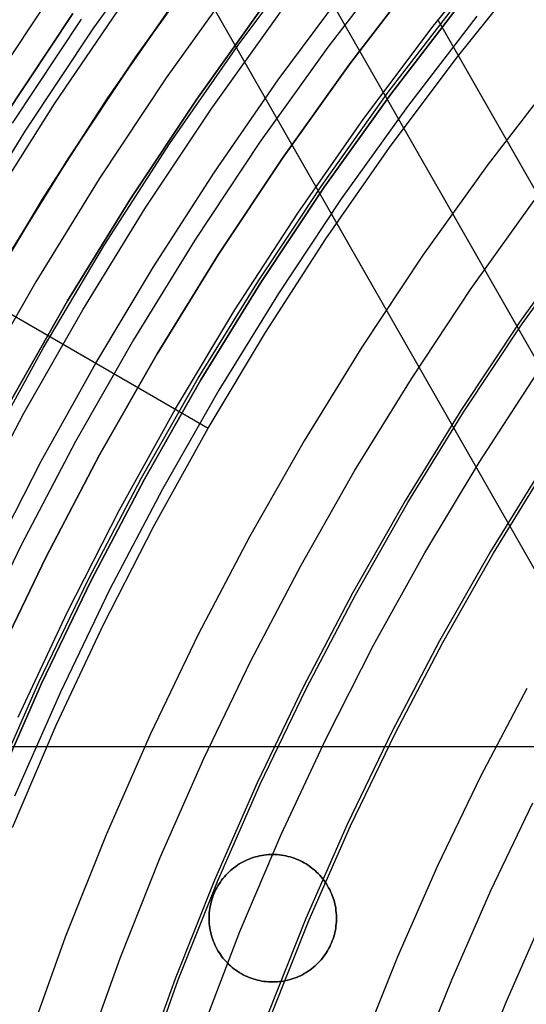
# Model space of a CAD drawing. Header units: millimetres. Extents: x 9001 to 10165, y -167 to 850.
# Tile 56 of 216: x 9522 to 9532, y 504 to 523. Entities that reach past the tile are written whole.
import ezdxf

# ---------------------------------------------------------------- set-up
doc = ezdxf.new("R2010")
doc.units = ezdxf.units.MM
for name, color, linetype in [('1', 7, 'Continuous'), ('COLOR EXT', 7, 'Continuous'), ('luz', 7, 'Continuous')]:
    doc.layers.add(name, color=color, linetype=linetype)

msp = doc.modelspace()

# ---------------------------------------------------------------- linework, layer by layer
at = {"layer": '1', "color": 29, "true_color": 0x4d342b}
for p, q in [((9536.768, 504.625, 34.462), (9522.763, 529.14, 34.462)), ((9537.896, 506.816, 42.462), (9527.085, 525.739, 42.462)), ((9530.41, 522.93, 76.062), (9531.834, 524.69, 76.062)), ((9530.862, 522.298, 65.657), (9532.23, 524.002, 65.657)), ((9524.143, 521.697, 42.462), (9525.528, 523.676, 42.462)), ((9524.143, 521.697, 51.512), (9525.528, 523.676, 51.512)), ((9527.37, 521.875, 63.109), (9528.684, 523.644, 63.109)), ((9525.325, 523.394, 60.562), (9524.013, 521.503, 60.562)), ((9524.013, 521.503, 60.065), (9525.325, 523.394, 60.065)), ((9525.325, 523.393, 59.568), (9524.014, 521.503, 59.568)), ((9538.837, 508.464, 76.062), (9530.504, 523.049, 76.062)), ((9529.049, 521.121, 76.062), (9530.41, 522.93, 76.062)), ((9529.554, 520.549, 65.657), (9530.862, 522.298, 65.657)), ((9526.115, 520.064, 63.109), (9527.37, 521.875, 63.109)), ((9522.828, 519.671, 42.462), (9524.143, 521.697, 42.462)), ((9522.828, 519.671, 51.512), (9524.143, 521.697, 51.512)), ((9524.013, 521.503, 60.562), (9522.765, 519.57, 60.562)), ((9524.014, 521.503, 59.568), (9522.765, 519.57, 59.568)), ((9522.765, 519.57, 60.065), (9524.013, 521.503, 60.065)), ((9527.75, 519.265, 76.062), (9529.049, 521.121, 76.062)), ((9528.305, 518.756, 65.657), (9529.554, 520.549, 65.657)), ((9524.92, 518.212, 63.109), (9526.115, 520.064, 63.109)), ((9522.765, 519.57, 60.562), (9521.581, 517.596, 60.562)), ((9522.765, 519.57, 59.568), (9521.581, 517.596, 59.568)), ((9521.581, 517.596, 60.065), (9522.765, 519.57, 60.065)), ((9521.584, 517.601, 42.462), (9522.828, 519.671, 42.462)), ((9521.584, 517.601, 51.512), (9522.828, 519.671, 51.512)), ((9526.517, 517.366, 76.062), (9527.75, 519.265, 76.062)), ((9527.118, 516.922, 65.657), (9528.305, 518.756, 65.657)), ((9523.788, 516.323, 63.109), (9524.92, 518.212, 63.109)), ((9521.581, 517.596, 60.562), (9525.994, 515.049, 65.657)), ((9525.351, 515.425, 76.062), (9526.517, 517.366, 76.062)), ((9525.994, 515.049, 65.657), (9527.118, 516.922, 65.657)), ((9522.718, 514.397, 63.109), (9523.788, 516.323, 63.109)), ((9531.309, 514.373, 70.562), (9532.435, 516.107, 70.562)), ((9524.253, 513.445, 76.062), (9525.351, 515.425, 76.062)), ((9524.934, 513.14, 65.657), (9525.994, 515.049, 65.657)), ((9521.712, 512.438, 63.109), (9522.718, 514.397, 63.109)), ((9530.244, 512.6, 70.562), (9531.309, 514.373, 70.562)), ((9523.224, 511.428, 76.062), (9524.253, 513.445, 76.062)), ((9523.94, 511.196, 65.657), (9524.934, 513.14, 65.657)), ((9529.241, 510.791, 70.562), (9530.244, 512.6, 70.562)), ((9522.267, 509.376, 76.062), (9523.224, 511.428, 76.062)), ((9523.012, 509.219, 65.657), (9523.94, 511.196, 65.657)), ((9528.302, 508.949, 70.562), (9529.241, 510.791, 70.562)), ((9522.152, 507.212, 65.657), (9523.012, 509.219, 65.657)), ((9527.427, 507.075, 70.562), (9528.302, 508.949, 70.562)), ((9526.618, 505.172, 70.562), (9527.427, 507.075, 70.562)), ((9525.875, 503.242, 70.562), (9526.618, 505.172, 70.562))]:
    msp.add_line(p, q, dxfattribs=at)
at = {"layer": '1', "color": 250, "true_color": 0x111111}
for p, q in [((9526.579, 522.556, 45.792), (9527.988, 524.445, 45.792)), ((9526.579, 522.556, 45.792), (9527.988, 524.445, 45.792)), ((9525.97, 524.277, 47.3), (9524.573, 522.327, 47.3)), ((9524.573, 522.327, 56.8), (9525.97, 524.277, 56.8)), ((9524.573, 522.327, 52.05), (9525.97, 524.277, 52.05)), ((9530.165, 524, 258.714), (9528.776, 522.194, 258.714)), ((9528.776, 522.194, 282.75), (9530.165, 524, 282.75)), ((9528.776, 522.194, 270.732), (9530.165, 524, 270.732)), ((9525.769, 521.501, 58.12), (9527.137, 523.411, 58.12)), ((9527.137, 523.411, 56.8), (9525.769, 521.501, 56.8)), ((9525.769, 521.501, 57.46), (9527.137, 523.411, 57.46)), ((9529.529, 521.634, 61.1), (9530.899, 523.414, 61.1)), ((9529.579, 521.598, 282.75), (9530.947, 523.376, 282.75)), ((9530.947, 523.376, 258.715), (9529.579, 521.598, 258.715)), ((9529.579, 521.598, 270.733), (9530.947, 523.376, 270.733)), ((9525.237, 520.621, 45.792), (9526.579, 522.556, 45.792)), ((9525.237, 520.621, 45.792), (9526.579, 522.556, 45.792)), ((9524.573, 522.327, 47.3), (9523.244, 520.329, 47.3)), ((9523.244, 520.329, 56.8), (9524.573, 522.327, 56.8)), ((9523.244, 520.329, 52.05), (9524.573, 522.327, 52.05)), ((9528.776, 522.194, 258.714), (9527.449, 520.341, 258.714)), ((9527.449, 520.341, 282.75), (9528.776, 522.194, 282.75)), ((9527.449, 520.341, 270.732), (9528.776, 522.194, 270.732)), ((9528.222, 519.808, 61.1), (9529.529, 521.634, 61.1)), ((9524.469, 519.545, 58.12), (9525.769, 521.501, 58.12)), ((9525.769, 521.501, 56.8), (9524.469, 519.545, 56.8)), ((9524.469, 519.545, 57.46), (9525.769, 521.501, 57.46)), ((9528.272, 519.773, 282.75), (9529.579, 521.598, 282.75)), ((9529.579, 521.598, 258.715), (9528.272, 519.773, 258.715)), ((9528.272, 519.773, 270.733), (9529.579, 521.598, 270.733)), ((9523.962, 518.639, 45.792), (9525.237, 520.621, 45.792)), ((9523.962, 518.639, 45.792), (9525.237, 520.621, 45.792)), ((9523.244, 520.329, 47.3), (9521.985, 518.286, 47.3)), ((9521.985, 518.286, 56.8), (9523.244, 520.329, 56.8)), ((9521.985, 518.286, 52.05), (9523.244, 520.329, 52.05)), ((9527.449, 520.341, 258.714), (9526.187, 518.444, 258.714)), ((9526.187, 518.444, 282.75), (9527.449, 520.341, 282.75)), ((9526.187, 518.444, 270.732), (9527.449, 520.341, 270.732)), ((9526.978, 517.938, 61.1), (9528.222, 519.808, 61.1)), ((9527.029, 517.905, 282.75), (9528.272, 519.773, 282.75)), ((9528.272, 519.773, 258.715), (9527.029, 517.905, 258.715)), ((9527.029, 517.905, 270.733), (9528.272, 519.773, 270.733)), ((9523.236, 517.545, 58.12), (9524.469, 519.545, 58.12)), ((9524.469, 519.545, 56.8), (9523.236, 517.545, 56.8)), ((9523.236, 517.545, 57.46), (9524.469, 519.545, 57.46)), ((9532.158, 517.091, 241.281), (9533.369, 518.783, 241.281)), ((9522.757, 516.615, 45.792), (9523.962, 518.639, 45.792)), ((9522.757, 516.615, 45.792), (9523.962, 518.639, 45.792)), ((9526.187, 518.444, 258.714), (9524.992, 516.504, 258.714)), ((9524.992, 516.504, 282.75), (9526.187, 518.444, 282.75)), ((9524.992, 516.504, 270.732), (9526.187, 518.444, 270.732)), ((9525.799, 516.026, 61.1), (9526.978, 517.938, 61.1)), ((9525.852, 515.994, 282.75), (9527.029, 517.905, 282.75)), ((9527.029, 517.905, 258.715), (9525.852, 515.994, 258.715)), ((9525.852, 515.994, 270.733), (9527.029, 517.905, 270.733)), ((9522.073, 515.504, 58.12), (9523.236, 517.545, 58.12)), ((9523.236, 517.545, 56.8), (9522.073, 515.504, 56.8)), ((9522.073, 515.504, 57.46), (9523.236, 517.545, 57.46)), ((9531.005, 515.358, 241.281), (9532.158, 517.091, 241.281)), ((9521.622, 514.551, 45.792), (9522.757, 516.615, 45.792)), ((9521.622, 514.551, 45.792), (9522.757, 516.615, 45.792)), ((9524.992, 516.504, 258.714), (9523.864, 514.524, 258.714)), ((9523.864, 514.524, 282.75), (9524.992, 516.504, 282.75)), ((9523.864, 514.524, 270.732), (9524.992, 516.504, 270.732)), ((9524.687, 514.074, 61.1), (9525.799, 516.026, 61.1)), ((9524.741, 514.045, 282.75), (9525.852, 515.994, 282.75)), ((9525.852, 515.994, 258.715), (9524.741, 514.045, 258.715)), ((9524.741, 514.045, 270.733), (9525.852, 515.994, 270.733)), ((9529.913, 513.587, 241.281), (9531.005, 515.358, 241.281)), ((9523.864, 514.524, 258.714), (9522.805, 512.507, 258.714)), ((9522.805, 512.507, 282.75), (9523.864, 514.524, 282.75)), ((9522.805, 512.507, 270.732), (9523.864, 514.524, 270.732)), ((9531.593, 512.591, 236.621), (9532.649, 514.306, 236.621)), ((9523.643, 512.085, 61.1), (9524.687, 514.074, 61.1)), ((9523.698, 512.058, 282.75), (9524.741, 514.045, 282.75)), ((9524.741, 514.045, 258.715), (9523.698, 512.058, 258.715)), ((9523.698, 512.058, 270.733), (9524.741, 514.045, 270.733)), ((9528.883, 511.779, 241.281), (9529.913, 513.587, 241.281)), ((9530.596, 510.842, 236.621), (9531.593, 512.591, 236.621)), ((9522.805, 512.507, 258.714), (9521.816, 510.454, 258.714)), ((9521.816, 510.454, 282.75), (9522.805, 512.507, 282.75)), ((9521.816, 510.454, 270.732), (9522.805, 512.507, 270.732)), ((9522.669, 510.061, 61.1), (9523.643, 512.085, 61.1)), ((9522.725, 510.036, 282.75), (9523.698, 512.058, 282.75)), ((9523.698, 512.058, 258.715), (9522.725, 510.036, 258.715)), ((9522.725, 510.036, 270.733), (9523.698, 512.058, 270.733)), ((9527.916, 509.936, 241.281), (9528.883, 511.779, 241.281)), ((9529.66, 509.059, 236.621), (9530.596, 510.842, 236.621)), ((9521.765, 508.005, 61.1), (9522.669, 510.061, 61.1)), ((9521.821, 507.981, 282.75), (9522.725, 510.036, 282.75)), ((9522.725, 510.036, 258.715), (9521.821, 507.981, 258.715)), ((9521.821, 507.981, 270.733), (9522.725, 510.036, 270.733)), ((9527.013, 508.061, 241.281), (9527.916, 509.936, 241.281)), ((9528.786, 507.244, 236.621), (9529.66, 509.059, 236.621)), ((9526.175, 506.156, 241.281), (9527.013, 508.061, 241.281)), ((9527.976, 505.401, 236.621), (9528.786, 507.244, 236.621)), ((9525.404, 504.223, 241.281), (9526.175, 506.156, 241.281)), ((9527.229, 503.531, 236.621), (9527.976, 505.401, 236.621)), ((9524.7, 502.265, 241.281), (9525.404, 504.223, 241.281))]:
    msp.add_line(p, q, dxfattribs=at)
at = {"layer": 'COLOR EXT', "color": 30, "true_color": 0xff8d00}
for p, q in [((9513.54, 508.8, 21.262), (9554.403, 508.8, 21.262)), ((9526.68, 506.54, 19.162), (9526.643, 506.52, 19.162)), ((9526.643, 506.52, 21.262), (9526.68, 506.54, 21.262)), ((9526.68, 506.54, 20.212), (9526.643, 506.52, 20.212)), ((9526.719, 506.56, 19.162), (9526.68, 506.54, 19.162)), ((9526.68, 506.54, 21.262), (9526.719, 506.56, 21.262)), ((9526.719, 506.56, 20.212), (9526.68, 506.54, 20.212)), ((9526.758, 506.578, 19.162), (9526.719, 506.56, 19.162)), ((9526.719, 506.56, 21.262), (9526.758, 506.578, 21.262)), ((9526.758, 506.578, 20.212), (9526.719, 506.56, 20.212)), ((9526.798, 506.594, 19.162), (9526.758, 506.578, 19.162)), ((9526.758, 506.578, 21.262), (9526.798, 506.594, 21.262)), ((9526.798, 506.594, 20.212), (9526.758, 506.578, 20.212)), ((9526.838, 506.61, 19.162), (9526.798, 506.594, 19.162)), ((9526.798, 506.594, 21.262), (9526.838, 506.61, 21.262)), ((9526.838, 506.61, 20.212), (9526.798, 506.594, 20.212)), ((9526.879, 506.624, 19.162), (9526.838, 506.61, 19.162)), ((9526.838, 506.61, 21.262), (9526.879, 506.624, 21.262)), ((9526.879, 506.624, 20.212), (9526.838, 506.61, 20.212)), ((9526.92, 506.636, 19.162), (9526.879, 506.624, 19.162)), ((9526.879, 506.624, 21.262), (9526.92, 506.636, 21.262)), ((9526.92, 506.636, 20.212), (9526.879, 506.624, 20.212)), ((9526.962, 506.647, 19.162), (9526.92, 506.636, 19.162)), ((9526.92, 506.636, 21.262), (9526.962, 506.647, 21.262)), ((9526.962, 506.647, 20.212), (9526.92, 506.636, 20.212)), ((9527.004, 506.657, 19.162), (9526.962, 506.647, 19.162)), ((9526.962, 506.647, 21.262), (9527.004, 506.657, 21.262)), ((9527.004, 506.657, 20.212), (9526.962, 506.647, 20.212)), ((9527.047, 506.665, 19.162), (9527.004, 506.657, 19.162)), ((9527.004, 506.657, 21.262), (9527.047, 506.665, 21.262)), ((9527.047, 506.665, 20.212), (9527.004, 506.657, 20.212)), ((9527.089, 506.672, 19.162), (9527.047, 506.665, 19.162)), ((9527.047, 506.665, 21.262), (9527.089, 506.672, 21.262)), ((9527.089, 506.672, 20.212), (9527.047, 506.665, 20.212)), ((9527.132, 506.677, 19.162), (9527.089, 506.672, 19.162)), ((9527.089, 506.672, 21.262), (9527.132, 506.677, 21.262)), ((9527.132, 506.677, 20.212), (9527.089, 506.672, 20.212)), ((9527.175, 506.681, 19.162), (9527.132, 506.677, 19.162)), ((9527.132, 506.677, 21.262), (9527.175, 506.681, 21.262)), ((9527.175, 506.681, 20.212), (9527.132, 506.677, 20.212)), ((9527.218, 506.683, 19.162), (9527.175, 506.681, 19.162)), ((9527.175, 506.681, 21.262), (9527.218, 506.683, 21.262)), ((9527.218, 506.683, 20.212), (9527.175, 506.681, 20.212)), ((9527.261, 506.684, 19.162), (9527.218, 506.683, 19.162)), ((9527.218, 506.683, 21.262), (9527.261, 506.684, 21.262)), ((9527.261, 506.684, 20.212), (9527.218, 506.683, 20.212)), ((9527.304, 506.683, 19.162), (9527.261, 506.684, 19.162)), ((9527.261, 506.684, 21.262), (9527.304, 506.683, 21.262)), ((9527.261, 506.684, 19.162), (9527.261, 506.684, 21.262)), ((9527.304, 506.683, 20.212), (9527.261, 506.684, 20.212)), ((9527.348, 506.681, 19.162), (9527.304, 506.683, 19.162)), ((9527.304, 506.683, 21.262), (9527.348, 506.681, 21.262)), ((9527.348, 506.681, 20.212), (9527.304, 506.683, 20.212)), ((9527.391, 506.677, 19.162), (9527.348, 506.681, 19.162)), ((9527.348, 506.681, 21.262), (9527.391, 506.677, 21.262)), ((9527.391, 506.677, 20.212), (9527.348, 506.681, 20.212)), ((9527.433, 506.672, 19.162), (9527.391, 506.677, 19.162)), ((9527.391, 506.677, 21.262), (9527.433, 506.672, 21.262)), ((9527.433, 506.672, 20.212), (9527.391, 506.677, 20.212)), ((9527.476, 506.665, 19.162), (9527.433, 506.672, 19.162)), ((9527.433, 506.672, 21.262), (9527.476, 506.665, 21.262)), ((9527.476, 506.665, 20.212), (9527.433, 506.672, 20.212)), ((9527.518, 506.657, 19.162), (9527.476, 506.665, 19.162)), ((9527.476, 506.665, 21.262), (9527.518, 506.657, 21.262)), ((9527.518, 506.657, 20.212), (9527.476, 506.665, 20.212)), ((9527.56, 506.647, 19.162), (9527.518, 506.657, 19.162)), ((9527.518, 506.657, 21.262), (9527.56, 506.647, 21.262)), ((9527.56, 506.647, 20.212), (9527.518, 506.657, 20.212)), ((9527.602, 506.636, 19.162), (9527.56, 506.647, 19.162)), ((9527.56, 506.647, 21.262), (9527.602, 506.636, 21.262)), ((9527.602, 506.636, 20.212), (9527.56, 506.647, 20.212)), ((9527.644, 506.624, 19.162), (9527.602, 506.636, 19.162)), ((9527.602, 506.636, 21.262), (9527.644, 506.624, 21.262)), ((9527.644, 506.624, 20.212), (9527.602, 506.636, 20.212)), ((9527.684, 506.61, 19.162), (9527.644, 506.624, 19.162)), ((9527.644, 506.624, 21.262), (9527.684, 506.61, 21.262)), ((9527.684, 506.61, 20.212), (9527.644, 506.624, 20.212)), ((9527.725, 506.594, 19.162), (9527.684, 506.61, 19.162)), ((9527.684, 506.61, 21.262), (9527.725, 506.594, 21.262)), ((9527.725, 506.594, 20.212), (9527.684, 506.61, 20.212)), ((9527.765, 506.578, 19.162), (9527.725, 506.594, 19.162)), ((9527.725, 506.594, 21.262), (9527.765, 506.578, 21.262)), ((9527.765, 506.578, 20.212), (9527.725, 506.594, 20.212)), ((9527.804, 506.56, 19.162), (9527.765, 506.578, 19.162)), ((9527.765, 506.578, 21.262), (9527.804, 506.56, 21.262)), ((9527.804, 506.56, 20.212), (9527.765, 506.578, 20.212)), ((9527.842, 506.54, 19.162), (9527.804, 506.56, 19.162)), ((9527.804, 506.56, 21.262), (9527.842, 506.54, 21.262)), ((9527.842, 506.54, 20.212), (9527.804, 506.56, 20.212)), ((9527.88, 506.52, 19.162), (9527.842, 506.54, 19.162)), ((9527.842, 506.54, 21.262), (9527.88, 506.52, 21.262)), ((9527.88, 506.52, 20.212), (9527.842, 506.54, 20.212)), ((9526.432, 506.369, 19.162), (9526.401, 506.34, 19.162)), ((9526.401, 506.34, 21.262), (9526.432, 506.369, 21.262)), ((9526.432, 506.369, 20.212), (9526.401, 506.34, 20.212)), ((9526.465, 506.397, 19.162), (9526.432, 506.369, 19.162)), ((9526.432, 506.369, 21.262), (9526.465, 506.397, 21.262)), ((9526.465, 506.397, 20.212), (9526.432, 506.369, 20.212)), ((9526.499, 506.424, 19.162), (9526.465, 506.397, 19.162)), ((9526.465, 506.397, 21.262), (9526.499, 506.424, 21.262)), ((9526.499, 506.424, 20.212), (9526.465, 506.397, 20.212)), ((9526.534, 506.45, 19.162), (9526.499, 506.424, 19.162)), ((9526.499, 506.424, 21.262), (9526.534, 506.45, 21.262)), ((9526.534, 506.45, 20.212), (9526.499, 506.424, 20.212)), ((9526.569, 506.474, 19.162), (9526.534, 506.45, 19.162)), ((9526.534, 506.45, 21.262), (9526.569, 506.474, 21.262)), ((9526.569, 506.474, 20.212), (9526.534, 506.45, 20.212)), ((9526.605, 506.498, 19.162), (9526.569, 506.474, 19.162)), ((9526.569, 506.474, 21.262), (9526.605, 506.498, 21.262)), ((9526.605, 506.498, 20.212), (9526.569, 506.474, 20.212)), ((9526.643, 506.52, 19.162), (9526.605, 506.498, 19.162)), ((9526.605, 506.498, 21.262), (9526.643, 506.52, 21.262)), ((9526.643, 506.52, 20.212), (9526.605, 506.498, 20.212)), ((9527.917, 506.498, 19.162), (9527.88, 506.52, 19.162)), ((9527.88, 506.52, 21.262), (9527.917, 506.498, 21.262)), ((9527.917, 506.498, 20.212), (9527.88, 506.52, 20.212)), ((9527.954, 506.474, 19.162), (9527.917, 506.498, 19.162)), ((9527.917, 506.498, 21.262), (9527.954, 506.474, 21.262)), ((9527.954, 506.474, 20.212), (9527.917, 506.498, 20.212)), ((9527.989, 506.45, 19.162), (9527.954, 506.474, 19.162)), ((9527.954, 506.474, 21.262), (9527.989, 506.45, 21.262)), ((9527.989, 506.45, 20.212), (9527.954, 506.474, 20.212)), ((9528.024, 506.424, 19.162), (9527.989, 506.45, 19.162)), ((9527.989, 506.45, 21.262), (9528.024, 506.424, 21.262)), ((9528.024, 506.424, 20.212), (9527.989, 506.45, 20.212)), ((9528.057, 506.397, 19.162), (9528.024, 506.424, 19.162)), ((9528.024, 506.424, 21.262), (9528.057, 506.397, 21.262)), ((9528.057, 506.397, 20.212), (9528.024, 506.424, 20.212)), ((9528.09, 506.369, 19.162), (9528.057, 506.397, 19.162)), ((9528.057, 506.397, 21.262), (9528.09, 506.369, 21.262)), ((9528.09, 506.369, 20.212), (9528.057, 506.397, 20.212)), ((9528.122, 506.34, 19.162), (9528.09, 506.369, 19.162)), ((9528.09, 506.369, 21.262), (9528.122, 506.34, 21.262)), ((9528.122, 506.34, 20.212), (9528.09, 506.369, 20.212)), ((9526.258, 506.179, 19.162), (9526.233, 506.144, 19.162)), ((9526.233, 506.144, 21.262), (9526.258, 506.179, 21.262)), ((9526.258, 506.179, 20.212), (9526.233, 506.144, 20.212)), ((9526.284, 506.213, 19.162), (9526.258, 506.179, 19.162)), ((9526.258, 506.179, 21.262), (9526.284, 506.213, 21.262)), ((9526.284, 506.213, 20.212), (9526.258, 506.179, 20.212)), ((9526.312, 506.246, 19.162), (9526.284, 506.213, 19.162)), ((9526.284, 506.213, 21.262), (9526.312, 506.246, 21.262)), ((9526.312, 506.246, 20.212), (9526.284, 506.213, 20.212)), ((9526.34, 506.278, 19.162), (9526.312, 506.246, 19.162)), ((9526.312, 506.246, 21.262), (9526.34, 506.278, 21.262)), ((9526.34, 506.278, 20.212), (9526.312, 506.246, 20.212)), ((9526.37, 506.31, 19.162), (9526.34, 506.278, 19.162)), ((9526.34, 506.278, 21.262), (9526.37, 506.31, 21.262)), ((9526.37, 506.31, 20.212), (9526.34, 506.278, 20.212)), ((9526.401, 506.34, 19.162), (9526.37, 506.31, 19.162)), ((9526.37, 506.31, 21.262), (9526.401, 506.34, 21.262)), ((9526.401, 506.34, 20.212), (9526.37, 506.31, 20.212)), ((9528.153, 506.31, 19.162), (9528.122, 506.34, 19.162)), ((9528.122, 506.34, 21.262), (9528.153, 506.31, 21.262)), ((9528.153, 506.31, 20.212), (9528.122, 506.34, 20.212)), ((9528.183, 506.278, 19.162), (9528.153, 506.31, 19.162)), ((9528.153, 506.31, 21.262), (9528.183, 506.278, 21.262)), ((9528.183, 506.278, 20.212), (9528.153, 506.31, 20.212)), ((9528.211, 506.246, 19.162), (9528.183, 506.278, 19.162)), ((9528.183, 506.278, 21.262), (9528.211, 506.246, 21.262)), ((9528.211, 506.246, 20.212), (9528.183, 506.278, 20.212)), ((9528.239, 506.213, 19.162), (9528.211, 506.246, 19.162)), ((9528.211, 506.246, 21.262), (9528.239, 506.213, 21.262)), ((9528.239, 506.213, 20.212), (9528.211, 506.246, 20.212)), ((9528.265, 506.179, 19.162), (9528.239, 506.213, 19.162)), ((9528.239, 506.213, 21.262), (9528.265, 506.179, 21.262)), ((9528.265, 506.179, 20.212), (9528.239, 506.213, 20.212)), ((9528.29, 506.144, 19.162), (9528.265, 506.179, 19.162)), ((9528.265, 506.179, 21.262), (9528.29, 506.144, 21.262)), ((9528.29, 506.144, 20.212), (9528.265, 506.179, 20.212)), ((9526.145, 505.995, 19.162), (9526.126, 505.956, 19.162)), ((9526.126, 505.956, 21.262), (9526.145, 505.995, 21.262)), ((9526.145, 505.995, 20.212), (9526.126, 505.956, 20.212)), ((9526.165, 506.033, 19.162), (9526.145, 505.995, 19.162)), ((9526.145, 505.995, 21.262), (9526.165, 506.033, 21.262)), ((9526.165, 506.033, 20.212), (9526.145, 505.995, 20.212)), ((9526.186, 506.071, 19.162), (9526.165, 506.033, 19.162)), ((9526.165, 506.033, 21.262), (9526.186, 506.071, 21.262)), ((9526.186, 506.071, 20.212), (9526.165, 506.033, 20.212)), ((9526.209, 506.108, 19.162), (9526.186, 506.071, 19.162)), ((9526.186, 506.071, 21.262), (9526.209, 506.108, 21.262)), ((9526.209, 506.108, 20.212), (9526.186, 506.071, 20.212)), ((9526.233, 506.144, 19.162), (9526.209, 506.108, 19.162)), ((9526.209, 506.108, 21.262), (9526.233, 506.144, 21.262)), ((9526.233, 506.144, 20.212), (9526.209, 506.108, 20.212)), ((9528.314, 506.108, 19.162), (9528.29, 506.144, 19.162)), ((9528.29, 506.144, 21.262), (9528.314, 506.108, 21.262)), ((9528.314, 506.108, 20.212), (9528.29, 506.144, 20.212)), ((9528.337, 506.071, 19.162), (9528.314, 506.108, 19.162)), ((9528.314, 506.108, 21.262), (9528.337, 506.071, 21.262)), ((9528.337, 506.071, 20.212), (9528.314, 506.108, 20.212)), ((9528.358, 506.033, 19.162), (9528.337, 506.071, 19.162)), ((9528.337, 506.071, 21.262), (9528.358, 506.033, 21.262)), ((9528.358, 506.033, 20.212), (9528.337, 506.071, 20.212)), ((9528.378, 505.995, 19.162), (9528.358, 506.033, 19.162)), ((9528.358, 506.033, 21.262), (9528.378, 505.995, 21.262)), ((9528.378, 505.995, 20.212), (9528.358, 506.033, 20.212)), ((9528.397, 505.956, 19.162), (9528.378, 505.995, 19.162)), ((9528.378, 505.995, 21.262), (9528.397, 505.956, 21.262)), ((9528.397, 505.956, 20.212), (9528.378, 505.995, 20.212)), ((9526.065, 505.795, 19.162), (9526.053, 505.754, 19.162)), ((9526.053, 505.754, 21.262), (9526.065, 505.795, 21.262)), ((9526.065, 505.795, 20.212), (9526.053, 505.754, 20.212)), ((9526.078, 505.836, 19.162), (9526.065, 505.795, 19.162)), ((9526.065, 505.795, 21.262), (9526.078, 505.836, 21.262)), ((9526.078, 505.836, 20.212), (9526.065, 505.795, 20.212)), ((9526.093, 505.877, 19.162), (9526.078, 505.836, 19.162)), ((9526.078, 505.836, 21.262), (9526.093, 505.877, 21.262)), ((9526.093, 505.877, 20.212), (9526.078, 505.836, 20.212)), ((9526.109, 505.917, 19.162), (9526.093, 505.877, 19.162)), ((9526.093, 505.877, 21.262), (9526.109, 505.917, 21.262)), ((9526.109, 505.917, 20.212), (9526.093, 505.877, 20.212)), ((9526.126, 505.956, 19.162), (9526.109, 505.917, 19.162)), ((9526.109, 505.917, 21.262), (9526.126, 505.956, 21.262)), ((9526.126, 505.956, 20.212), (9526.109, 505.917, 20.212)), ((9528.414, 505.917, 19.162), (9528.397, 505.956, 19.162)), ((9528.397, 505.956, 21.262), (9528.414, 505.917, 21.262)), ((9528.414, 505.917, 20.212), (9528.397, 505.956, 20.212)), ((9528.43, 505.877, 19.162), (9528.414, 505.917, 19.162)), ((9528.414, 505.917, 21.262), (9528.43, 505.877, 21.262)), ((9528.43, 505.877, 20.212), (9528.414, 505.917, 20.212)), ((9528.445, 505.836, 19.162), (9528.43, 505.877, 19.162)), ((9528.43, 505.877, 21.262), (9528.445, 505.836, 21.262)), ((9528.445, 505.836, 20.212), (9528.43, 505.877, 20.212)), ((9528.458, 505.795, 19.162), (9528.445, 505.836, 19.162)), ((9528.445, 505.836, 21.262), (9528.458, 505.795, 21.262)), ((9528.458, 505.795, 20.212), (9528.445, 505.836, 20.212)), ((9528.47, 505.754, 19.162), (9528.458, 505.795, 19.162)), ((9528.458, 505.795, 21.262), (9528.47, 505.754, 21.262)), ((9528.47, 505.754, 20.212), (9528.458, 505.795, 20.212)), ((9526.02, 505.584, 19.162), (9526.016, 505.541, 19.162)), ((9526.016, 505.541, 21.262), (9526.02, 505.584, 21.262)), ((9526.02, 505.584, 20.212), (9526.016, 505.541, 20.212)), ((9526.026, 505.627, 19.162), (9526.02, 505.584, 19.162)), ((9526.02, 505.584, 21.262), (9526.026, 505.627, 21.262)), ((9526.026, 505.627, 20.212), (9526.02, 505.584, 20.212)), ((9526.034, 505.669, 19.162), (9526.026, 505.627, 19.162)), ((9526.026, 505.627, 21.262), (9526.034, 505.669, 21.262)), ((9526.034, 505.669, 20.212), (9526.026, 505.627, 20.212)), ((9526.043, 505.712, 19.162), (9526.034, 505.669, 19.162)), ((9526.034, 505.669, 21.262), (9526.043, 505.712, 21.262)), ((9526.043, 505.712, 20.212), (9526.034, 505.669, 20.212)), ((9526.053, 505.754, 19.162), (9526.043, 505.712, 19.162)), ((9526.043, 505.712, 21.262), (9526.053, 505.754, 21.262)), ((9526.053, 505.754, 20.212), (9526.043, 505.712, 20.212)), ((9528.48, 505.712, 19.162), (9528.47, 505.754, 19.162)), ((9528.47, 505.754, 21.262), (9528.48, 505.712, 21.262)), ((9528.48, 505.712, 20.212), (9528.47, 505.754, 20.212)), ((9528.489, 505.669, 19.162), (9528.48, 505.712, 19.162)), ((9528.48, 505.712, 21.262), (9528.489, 505.669, 21.262)), ((9528.489, 505.669, 20.212), (9528.48, 505.712, 20.212)), ((9528.496, 505.627, 19.162), (9528.489, 505.669, 19.162)), ((9528.489, 505.669, 21.262), (9528.496, 505.627, 21.262)), ((9528.496, 505.627, 20.212), (9528.489, 505.669, 20.212)), ((9528.502, 505.584, 19.162), (9528.496, 505.627, 19.162)), ((9528.496, 505.627, 21.262), (9528.502, 505.584, 21.262)), ((9528.502, 505.584, 20.212), (9528.496, 505.627, 20.212)), ((9528.507, 505.541, 19.162), (9528.502, 505.584, 19.162)), ((9528.502, 505.584, 21.262), (9528.507, 505.541, 21.262)), ((9528.507, 505.541, 20.212), (9528.502, 505.584, 20.212)), ((9526.011, 505.434, 19.162), (9526.011, 505.434, 21.262)), ((9526.013, 505.498, 19.162), (9526.012, 505.455, 19.162)), ((9526.012, 505.455, 21.262), (9526.013, 505.498, 21.262)), ((9526.013, 505.498, 20.212), (9526.012, 505.455, 20.212)), ((9526.012, 505.455, 19.162), (9526.012, 505.412, 19.162)), ((9526.012, 505.412, 21.262), (9526.012, 505.455, 21.262)), ((9526.012, 505.455, 20.212), (9526.012, 505.412, 20.212)), ((9526.012, 505.412, 19.162), (9526.013, 505.369, 19.162)), ((9526.013, 505.369, 21.262), (9526.012, 505.412, 21.262)), ((9526.012, 505.412, 20.212), (9526.013, 505.369, 20.212)), ((9526.016, 505.541, 19.162), (9526.013, 505.498, 19.162)), ((9526.013, 505.498, 21.262), (9526.016, 505.541, 21.262)), ((9526.016, 505.541, 20.212), (9526.013, 505.498, 20.212)), ((9528.51, 505.498, 19.162), (9528.507, 505.541, 19.162)), ((9528.507, 505.541, 21.262), (9528.51, 505.498, 21.262)), ((9528.51, 505.498, 20.212), (9528.507, 505.541, 20.212)), ((9528.511, 505.455, 19.162), (9528.51, 505.498, 19.162)), ((9528.51, 505.498, 21.262), (9528.511, 505.455, 21.262)), ((9528.511, 505.455, 20.212), (9528.51, 505.498, 20.212)), ((9528.51, 505.369, 19.162), (9528.511, 505.412, 19.162)), ((9528.511, 505.412, 21.262), (9528.51, 505.369, 21.262)), ((9528.51, 505.369, 20.212), (9528.511, 505.412, 20.212)), ((9528.511, 505.412, 19.162), (9528.511, 505.455, 19.162)), ((9528.511, 505.455, 21.262), (9528.511, 505.412, 21.262)), ((9528.511, 505.412, 20.212), (9528.511, 505.455, 20.212)), ((9528.511, 505.434, 19.162), (9528.511, 505.434, 21.262)), ((9526.013, 505.369, 19.162), (9526.016, 505.326, 19.162)), ((9526.016, 505.326, 21.262), (9526.013, 505.369, 21.262)), ((9526.013, 505.369, 20.212), (9526.016, 505.326, 20.212)), ((9526.016, 505.326, 19.162), (9526.02, 505.283, 19.162)), ((9526.02, 505.283, 21.262), (9526.016, 505.326, 21.262)), ((9526.016, 505.326, 20.212), (9526.02, 505.283, 20.212)), ((9526.02, 505.283, 19.162), (9526.026, 505.24, 19.162)), ((9526.026, 505.24, 21.262), (9526.02, 505.283, 21.262)), ((9526.02, 505.283, 20.212), (9526.026, 505.24, 20.212)), ((9526.026, 505.24, 19.162), (9526.034, 505.198, 19.162)), ((9526.034, 505.198, 21.262), (9526.026, 505.24, 21.262)), ((9526.026, 505.24, 20.212), (9526.034, 505.198, 20.212)), ((9526.034, 505.198, 19.162), (9526.043, 505.155, 19.162)), ((9526.043, 505.155, 21.262), (9526.034, 505.198, 21.262)), ((9526.034, 505.198, 20.212), (9526.043, 505.155, 20.212)), ((9528.48, 505.155, 19.162), (9528.489, 505.198, 19.162)), ((9528.489, 505.198, 21.262), (9528.48, 505.155, 21.262)), ((9528.48, 505.155, 20.212), (9528.489, 505.198, 20.212)), ((9528.489, 505.198, 19.162), (9528.496, 505.24, 19.162)), ((9528.496, 505.24, 21.262), (9528.489, 505.198, 21.262)), ((9528.489, 505.198, 20.212), (9528.496, 505.24, 20.212)), ((9528.496, 505.24, 19.162), (9528.502, 505.283, 19.162)), ((9528.502, 505.283, 21.262), (9528.496, 505.24, 21.262)), ((9528.496, 505.24, 20.212), (9528.502, 505.283, 20.212)), ((9528.502, 505.283, 19.162), (9528.507, 505.326, 19.162)), ((9528.507, 505.326, 21.262), (9528.502, 505.283, 21.262)), ((9528.502, 505.283, 20.212), (9528.507, 505.326, 20.212)), ((9528.507, 505.326, 19.162), (9528.51, 505.369, 19.162)), ((9528.51, 505.369, 21.262), (9528.507, 505.326, 21.262)), ((9528.507, 505.326, 20.212), (9528.51, 505.369, 20.212)), ((9526.043, 505.155, 19.162), (9526.053, 505.114, 19.162)), ((9526.053, 505.114, 21.262), (9526.043, 505.155, 21.262)), ((9526.043, 505.155, 20.212), (9526.053, 505.114, 20.212)), ((9526.053, 505.114, 19.162), (9526.065, 505.072, 19.162)), ((9526.065, 505.072, 21.262), (9526.053, 505.114, 21.262)), ((9526.053, 505.114, 20.212), (9526.065, 505.072, 20.212)), ((9526.065, 505.072, 19.162), (9526.078, 505.031, 19.162)), ((9526.078, 505.031, 21.262), (9526.065, 505.072, 21.262)), ((9526.065, 505.072, 20.212), (9526.078, 505.031, 20.212)), ((9526.078, 505.031, 19.162), (9526.093, 504.99, 19.162)), ((9526.093, 504.99, 21.262), (9526.078, 505.031, 21.262)), ((9526.078, 505.031, 20.212), (9526.093, 504.99, 20.212)), ((9528.43, 504.99, 19.162), (9528.445, 505.031, 19.162)), ((9528.445, 505.031, 21.262), (9528.43, 504.99, 21.262)), ((9528.43, 504.99, 20.212), (9528.445, 505.031, 20.212)), ((9528.445, 505.031, 19.162), (9528.458, 505.072, 19.162)), ((9528.458, 505.072, 21.262), (9528.445, 505.031, 21.262)), ((9528.445, 505.031, 20.212), (9528.458, 505.072, 20.212)), ((9528.458, 505.072, 19.162), (9528.47, 505.114, 19.162)), ((9528.47, 505.114, 21.262), (9528.458, 505.072, 21.262)), ((9528.458, 505.072, 20.212), (9528.47, 505.114, 20.212)), ((9528.47, 505.114, 19.162), (9528.48, 505.155, 19.162)), ((9528.48, 505.155, 21.262), (9528.47, 505.114, 21.262)), ((9528.47, 505.114, 20.212), (9528.48, 505.155, 20.212)), ((9526.093, 504.99, 19.162), (9526.109, 504.95, 19.162)), ((9526.109, 504.95, 21.262), (9526.093, 504.99, 21.262)), ((9526.093, 504.99, 20.212), (9526.109, 504.95, 20.212)), ((9526.109, 504.95, 19.162), (9526.126, 504.911, 19.162)), ((9526.126, 504.911, 21.262), (9526.109, 504.95, 21.262)), ((9526.109, 504.95, 20.212), (9526.126, 504.911, 20.212)), ((9526.126, 504.911, 19.162), (9526.145, 504.872, 19.162)), ((9526.145, 504.872, 21.262), (9526.126, 504.911, 21.262)), ((9526.126, 504.911, 20.212), (9526.145, 504.872, 20.212)), ((9526.145, 504.872, 19.162), (9526.165, 504.834, 19.162)), ((9526.165, 504.834, 21.262), (9526.145, 504.872, 21.262)), ((9526.145, 504.872, 20.212), (9526.165, 504.834, 20.212)), ((9526.165, 504.834, 19.162), (9526.186, 504.796, 19.162)), ((9526.186, 504.796, 21.262), (9526.165, 504.834, 21.262)), ((9526.165, 504.834, 20.212), (9526.186, 504.796, 20.212)), ((9528.337, 504.796, 19.162), (9528.358, 504.834, 19.162)), ((9528.358, 504.834, 21.262), (9528.337, 504.796, 21.262)), ((9528.337, 504.796, 20.212), (9528.358, 504.834, 20.212)), ((9528.358, 504.834, 19.162), (9528.378, 504.872, 19.162)), ((9528.378, 504.872, 21.262), (9528.358, 504.834, 21.262)), ((9528.358, 504.834, 20.212), (9528.378, 504.872, 20.212)), ((9528.378, 504.872, 19.162), (9528.397, 504.911, 19.162)), ((9528.397, 504.911, 21.262), (9528.378, 504.872, 21.262)), ((9528.378, 504.872, 20.212), (9528.397, 504.911, 20.212)), ((9528.397, 504.911, 19.162), (9528.414, 504.95, 19.162)), ((9528.414, 504.95, 21.262), (9528.397, 504.911, 21.262)), ((9528.397, 504.911, 20.212), (9528.414, 504.95, 20.212)), ((9528.414, 504.95, 19.162), (9528.43, 504.99, 19.162)), ((9528.43, 504.99, 21.262), (9528.414, 504.95, 21.262)), ((9528.414, 504.95, 20.212), (9528.43, 504.99, 20.212)), ((9526.186, 504.796, 19.162), (9526.209, 504.759, 19.162)), ((9526.209, 504.759, 21.262), (9526.186, 504.796, 21.262)), ((9526.186, 504.796, 20.212), (9526.209, 504.759, 20.212)), ((9526.209, 504.759, 19.162), (9526.233, 504.723, 19.162)), ((9526.233, 504.723, 21.262), (9526.209, 504.759, 21.262)), ((9526.209, 504.759, 20.212), (9526.233, 504.723, 20.212)), ((9526.233, 504.723, 19.162), (9526.258, 504.688, 19.162)), ((9526.258, 504.688, 21.262), (9526.233, 504.723, 21.262)), ((9526.233, 504.723, 20.212), (9526.258, 504.688, 20.212)), ((9526.258, 504.688, 19.162), (9526.284, 504.654, 19.162)), ((9526.284, 504.654, 21.262), (9526.258, 504.688, 21.262)), ((9526.258, 504.688, 20.212), (9526.284, 504.654, 20.212)), ((9526.284, 504.654, 19.162), (9526.312, 504.621, 19.162)), ((9526.312, 504.621, 21.262), (9526.284, 504.654, 21.262)), ((9526.284, 504.654, 20.212), (9526.312, 504.621, 20.212)), ((9526.312, 504.621, 19.162), (9526.34, 504.589, 19.162)), ((9526.34, 504.589, 21.262), (9526.312, 504.621, 21.262)), ((9526.312, 504.621, 20.212), (9526.34, 504.589, 20.212)), ((9528.183, 504.589, 19.162), (9528.211, 504.621, 19.162)), ((9528.211, 504.621, 21.262), (9528.183, 504.589, 21.262)), ((9528.183, 504.589, 20.212), (9528.211, 504.621, 20.212)), ((9528.211, 504.621, 19.162), (9528.239, 504.654, 19.162)), ((9528.239, 504.654, 21.262), (9528.211, 504.621, 21.262)), ((9528.211, 504.621, 20.212), (9528.239, 504.654, 20.212)), ((9528.239, 504.654, 19.162), (9528.265, 504.688, 19.162)), ((9528.265, 504.688, 21.262), (9528.239, 504.654, 21.262)), ((9528.239, 504.654, 20.212), (9528.265, 504.688, 20.212)), ((9528.265, 504.688, 19.162), (9528.29, 504.723, 19.162)), ((9528.29, 504.723, 21.262), (9528.265, 504.688, 21.262)), ((9528.265, 504.688, 20.212), (9528.29, 504.723, 20.212)), ((9528.29, 504.723, 19.162), (9528.314, 504.759, 19.162)), ((9528.314, 504.759, 21.262), (9528.29, 504.723, 21.262)), ((9528.29, 504.723, 20.212), (9528.314, 504.759, 20.212)), ((9528.314, 504.759, 19.162), (9528.337, 504.796, 19.162)), ((9528.337, 504.796, 21.262), (9528.314, 504.759, 21.262)), ((9528.314, 504.759, 20.212), (9528.337, 504.796, 20.212)), ((9526.34, 504.589, 19.162), (9526.37, 504.557, 19.162)), ((9526.37, 504.557, 21.262), (9526.34, 504.589, 21.262)), ((9526.34, 504.589, 20.212), (9526.37, 504.557, 20.212)), ((9526.37, 504.557, 19.162), (9526.401, 504.527, 19.162)), ((9526.401, 504.527, 21.262), (9526.37, 504.557, 21.262)), ((9526.37, 504.557, 20.212), (9526.401, 504.527, 20.212)), ((9526.401, 504.527, 19.162), (9526.432, 504.498, 19.162)), ((9526.432, 504.498, 21.262), (9526.401, 504.527, 21.262)), ((9526.401, 504.527, 20.212), (9526.432, 504.498, 20.212)), ((9526.432, 504.498, 19.162), (9526.465, 504.47, 19.162)), ((9526.465, 504.47, 21.262), (9526.432, 504.498, 21.262)), ((9526.432, 504.498, 20.212), (9526.465, 504.47, 20.212)), ((9526.465, 504.47, 19.162), (9526.499, 504.443, 19.162)), ((9526.499, 504.443, 21.262), (9526.465, 504.47, 21.262)), ((9526.465, 504.47, 20.212), (9526.499, 504.443, 20.212)), ((9526.499, 504.443, 19.162), (9526.534, 504.417, 19.162)), ((9526.534, 504.417, 21.262), (9526.499, 504.443, 21.262)), ((9526.499, 504.443, 20.212), (9526.534, 504.417, 20.212)), ((9526.534, 504.417, 19.162), (9526.569, 504.393, 19.162)), ((9526.569, 504.393, 21.262), (9526.534, 504.417, 21.262)), ((9526.534, 504.417, 20.212), (9526.569, 504.393, 20.212)), ((9527.954, 504.393, 19.162), (9527.989, 504.417, 19.162)), ((9527.989, 504.417, 21.262), (9527.954, 504.393, 21.262)), ((9527.954, 504.393, 20.212), (9527.989, 504.417, 20.212)), ((9527.989, 504.417, 19.162), (9528.024, 504.443, 19.162)), ((9528.024, 504.443, 21.262), (9527.989, 504.417, 21.262)), ((9527.989, 504.417, 20.212), (9528.024, 504.443, 20.212)), ((9528.024, 504.443, 19.162), (9528.057, 504.47, 19.162)), ((9528.057, 504.47, 21.262), (9528.024, 504.443, 21.262)), ((9528.024, 504.443, 20.212), (9528.057, 504.47, 20.212)), ((9528.057, 504.47, 19.162), (9528.09, 504.498, 19.162)), ((9528.09, 504.498, 21.262), (9528.057, 504.47, 21.262)), ((9528.057, 504.47, 20.212), (9528.09, 504.498, 20.212)), ((9528.09, 504.498, 19.162), (9528.122, 504.527, 19.162)), ((9528.122, 504.527, 21.262), (9528.09, 504.498, 21.262)), ((9528.09, 504.498, 20.212), (9528.122, 504.527, 20.212)), ((9528.122, 504.527, 19.162), (9528.153, 504.557, 19.162)), ((9528.153, 504.557, 21.262), (9528.122, 504.527, 21.262)), ((9528.122, 504.527, 20.212), (9528.153, 504.557, 20.212)), ((9528.153, 504.557, 19.162), (9528.183, 504.589, 19.162)), ((9528.183, 504.589, 21.262), (9528.153, 504.557, 21.262)), ((9528.153, 504.557, 20.212), (9528.183, 504.589, 20.212)), ((9526.569, 504.393, 19.162), (9526.605, 504.369, 19.162)), ((9526.605, 504.369, 21.262), (9526.569, 504.393, 21.262)), ((9526.569, 504.393, 20.212), (9526.605, 504.369, 20.212)), ((9526.605, 504.369, 19.162), (9526.643, 504.347, 19.162)), ((9526.643, 504.347, 21.262), (9526.605, 504.369, 21.262)), ((9526.605, 504.369, 20.212), (9526.643, 504.347, 20.212)), ((9526.643, 504.347, 19.162), (9526.68, 504.327, 19.162)), ((9526.68, 504.327, 21.262), (9526.643, 504.347, 21.262)), ((9526.643, 504.347, 20.212), (9526.68, 504.327, 20.212)), ((9526.68, 504.327, 19.162), (9526.719, 504.307, 19.162)), ((9526.719, 504.307, 21.262), (9526.68, 504.327, 21.262)), ((9526.68, 504.327, 20.212), (9526.719, 504.307, 20.212)), ((9526.719, 504.307, 19.162), (9526.758, 504.289, 19.162)), ((9526.758, 504.289, 21.262), (9526.719, 504.307, 21.262)), ((9526.719, 504.307, 20.212), (9526.758, 504.289, 20.212)), ((9526.758, 504.289, 19.162), (9526.798, 504.273, 19.162)), ((9526.798, 504.273, 21.262), (9526.758, 504.289, 21.262)), ((9526.758, 504.289, 20.212), (9526.798, 504.273, 20.212)), ((9526.798, 504.273, 19.162), (9526.838, 504.257, 19.162)), ((9526.838, 504.257, 21.262), (9526.798, 504.273, 21.262)), ((9526.798, 504.273, 20.212), (9526.838, 504.257, 20.212)), ((9526.838, 504.257, 19.162), (9526.879, 504.243, 19.162)), ((9526.879, 504.243, 21.262), (9526.838, 504.257, 21.262)), ((9526.838, 504.257, 20.212), (9526.879, 504.243, 20.212)), ((9526.879, 504.243, 19.162), (9526.92, 504.231, 19.162)), ((9526.92, 504.231, 21.262), (9526.879, 504.243, 21.262)), ((9526.879, 504.243, 20.212), (9526.92, 504.231, 20.212)), ((9526.92, 504.231, 19.162), (9526.962, 504.22, 19.162)), ((9526.962, 504.22, 21.262), (9526.92, 504.231, 21.262)), ((9526.92, 504.231, 20.212), (9526.962, 504.22, 20.212)), ((9527.56, 504.22, 19.162), (9527.602, 504.231, 19.162)), ((9527.602, 504.231, 21.262), (9527.56, 504.22, 21.262)), ((9527.56, 504.22, 20.212), (9527.602, 504.231, 20.212)), ((9527.602, 504.231, 19.162), (9527.644, 504.243, 19.162)), ((9527.644, 504.243, 21.262), (9527.602, 504.231, 21.262)), ((9527.602, 504.231, 20.212), (9527.644, 504.243, 20.212)), ((9527.644, 504.243, 19.162), (9527.684, 504.257, 19.162)), ((9527.684, 504.257, 21.262), (9527.644, 504.243, 21.262)), ((9527.644, 504.243, 20.212), (9527.684, 504.257, 20.212)), ((9527.684, 504.257, 19.162), (9527.725, 504.273, 19.162)), ((9527.725, 504.273, 21.262), (9527.684, 504.257, 21.262)), ((9527.684, 504.257, 20.212), (9527.725, 504.273, 20.212)), ((9527.725, 504.273, 19.162), (9527.765, 504.289, 19.162)), ((9527.765, 504.289, 21.262), (9527.725, 504.273, 21.262)), ((9527.725, 504.273, 20.212), (9527.765, 504.289, 20.212)), ((9527.765, 504.289, 19.162), (9527.804, 504.307, 19.162)), ((9527.804, 504.307, 21.262), (9527.765, 504.289, 21.262)), ((9527.765, 504.289, 20.212), (9527.804, 504.307, 20.212)), ((9527.804, 504.307, 19.162), (9527.842, 504.327, 19.162)), ((9527.842, 504.327, 21.262), (9527.804, 504.307, 21.262)), ((9527.804, 504.307, 20.212), (9527.842, 504.327, 20.212)), ((9527.842, 504.327, 19.162), (9527.88, 504.347, 19.162)), ((9527.88, 504.347, 21.262), (9527.842, 504.327, 21.262)), ((9527.842, 504.327, 20.212), (9527.88, 504.347, 20.212)), ((9527.88, 504.347, 19.162), (9527.917, 504.369, 19.162)), ((9527.917, 504.369, 21.262), (9527.88, 504.347, 21.262)), ((9527.88, 504.347, 20.212), (9527.917, 504.369, 20.212)), ((9527.917, 504.369, 19.162), (9527.954, 504.393, 19.162)), ((9527.954, 504.393, 21.262), (9527.917, 504.369, 21.262)), ((9527.917, 504.369, 20.212), (9527.954, 504.393, 20.212)), ((9526.962, 504.22, 19.162), (9527.004, 504.21, 19.162)), ((9527.004, 504.21, 21.262), (9526.962, 504.22, 21.262)), ((9526.962, 504.22, 20.212), (9527.004, 504.21, 20.212)), ((9527.004, 504.21, 19.162), (9527.047, 504.202, 19.162)), ((9527.047, 504.202, 21.262), (9527.004, 504.21, 21.262)), ((9527.004, 504.21, 20.212), (9527.047, 504.202, 20.212)), ((9527.047, 504.202, 19.162), (9527.089, 504.195, 19.162)), ((9527.089, 504.195, 21.262), (9527.047, 504.202, 21.262)), ((9527.047, 504.202, 20.212), (9527.089, 504.195, 20.212)), ((9527.089, 504.195, 19.162), (9527.132, 504.19, 19.162)), ((9527.132, 504.19, 21.262), (9527.089, 504.195, 21.262)), ((9527.089, 504.195, 20.212), (9527.132, 504.19, 20.212)), ((9527.132, 504.19, 19.162), (9527.175, 504.187, 19.162)), ((9527.175, 504.187, 21.262), (9527.132, 504.19, 21.262)), ((9527.132, 504.19, 20.212), (9527.175, 504.187, 20.212)), ((9527.175, 504.187, 19.162), (9527.218, 504.184, 19.162)), ((9527.218, 504.184, 21.262), (9527.175, 504.187, 21.262)), ((9527.175, 504.187, 20.212), (9527.218, 504.184, 20.212)), ((9527.218, 504.184, 19.162), (9527.261, 504.184, 19.162)), ((9527.261, 504.184, 21.262), (9527.218, 504.184, 21.262)), ((9527.218, 504.184, 20.212), (9527.261, 504.184, 20.212)), ((9527.261, 504.184, 19.162), (9527.304, 504.184, 19.162)), ((9527.261, 504.184, 21.262), (9527.261, 504.184, 19.162)), ((9527.304, 504.184, 21.262), (9527.261, 504.184, 21.262)), ((9527.261, 504.184, 20.212), (9527.304, 504.184, 20.212)), ((9527.304, 504.184, 19.162), (9527.348, 504.187, 19.162)), ((9527.348, 504.187, 21.262), (9527.304, 504.184, 21.262)), ((9527.304, 504.184, 20.212), (9527.348, 504.187, 20.212)), ((9527.348, 504.187, 19.162), (9527.391, 504.19, 19.162)), ((9527.391, 504.19, 21.262), (9527.348, 504.187, 21.262)), ((9527.348, 504.187, 20.212), (9527.391, 504.19, 20.212)), ((9527.391, 504.19, 19.162), (9527.433, 504.195, 19.162)), ((9527.433, 504.195, 21.262), (9527.391, 504.19, 21.262)), ((9527.391, 504.19, 20.212), (9527.433, 504.195, 20.212)), ((9527.433, 504.195, 19.162), (9527.476, 504.202, 19.162)), ((9527.476, 504.202, 21.262), (9527.433, 504.195, 21.262)), ((9527.433, 504.195, 20.212), (9527.476, 504.202, 20.212)), ((9527.476, 504.202, 19.162), (9527.518, 504.21, 19.162)), ((9527.518, 504.21, 21.262), (9527.476, 504.202, 21.262)), ((9527.476, 504.202, 20.212), (9527.518, 504.21, 20.212)), ((9527.518, 504.21, 19.162), (9527.56, 504.22, 19.162)), ((9527.56, 504.22, 21.262), (9527.518, 504.21, 21.262)), ((9527.518, 504.21, 20.212), (9527.56, 504.22, 20.212))]:
    msp.add_line(p, q, dxfattribs=at)
at = {"layer": 'luz', "color": 7, "true_color": 0xffffff}
for p, q in [((9523.75, 522.895, -26.798), (9525.167, 524.874, -26.798)), ((9529.742, 524.338, -30.224), (9528.34, 522.517, -30.224)), ((9526.551, 523.846, -29.63), (9525.169, 521.915, -29.63)), ((9521.518, 521.435, -31.56), (9522.886, 523.491, -31.56)), ((9524.325, 523.395, -26.763), (9522.974, 521.41, -26.763)), ((9521.981, 521.138, -26.298), (9523.338, 523.179, -26.298)), ((9521.981, 521.138, -23.538), (9523.338, 523.179, -23.538)), ((9523.338, 523.179, -24.918), (9521.981, 521.138, -24.918)), ((9526.054, 521.304, -29.917), (9527.415, 523.204, -29.917)), ((9523.503, 523.065, -31.038), (9522.149, 521.03, -31.038)), ((9531.264, 523.124, -29.161), (9529.904, 521.356, -29.161)), ((9522.402, 520.868, -26.798), (9523.75, 522.895, -26.798)), ((9528.34, 522.517, -30.224), (9527.003, 520.649, -30.224)), ((9525.169, 521.915, -29.63), (9523.854, 519.938, -29.63)), ((9532.786, 521.91, -28.098), (9531.467, 520.196, -28.098)), ((9522.974, 521.41, -26.763), (9521.692, 519.38, -26.763)), ((9524.76, 519.358, -29.917), (9526.054, 521.304, -29.917)), ((9529.904, 521.356, -29.161), (9528.605, 519.543, -29.161)), ((9521.125, 518.796, -26.798), (9522.402, 520.868, -26.798)), ((9527.003, 520.649, -30.224), (9525.731, 518.736, -30.224)), ((9531.467, 520.196, -28.098), (9530.208, 518.437, -28.098)), ((9523.854, 519.938, -29.63), (9522.609, 517.917, -29.63)), ((9528.605, 519.543, -29.161), (9527.371, 517.686, -29.161)), ((9531.157, 517.782, -28.406), (9532.393, 519.508, -28.406)), ((9523.534, 517.369, -29.917), (9524.76, 519.358, -29.917)), ((9525.731, 518.736, -30.224), (9524.525, 516.781, -30.224)), ((9533.318, 518.821, -28.713), (9532.106, 517.127, -28.713)), ((9530.208, 518.437, -28.098), (9529.01, 516.636, -28.098)), ((9522.609, 517.917, -29.63), (9521.433, 515.854, -29.63)), ((9529.981, 516.014, -28.406), (9531.157, 517.782, -28.406)), ((9527.371, 517.686, -29.161), (9526.2, 515.788, -29.161)), ((9522.377, 515.338, -29.917), (9523.534, 517.369, -29.917)), ((9532.106, 517.127, -28.713), (9530.952, 515.393, -28.713)), ((9524.525, 516.781, -30.224), (9523.388, 514.785, -30.224)), ((9529.01, 516.636, -28.098), (9527.875, 514.795, -28.098)), ((9528.867, 514.207, -28.406), (9529.981, 516.014, -28.406)), ((9526.2, 515.788, -29.161), (9525.096, 513.85, -29.161)), ((9521.291, 513.269, -29.917), (9522.377, 515.338, -29.917)), ((9530.952, 515.393, -28.713), (9529.859, 513.619, -28.713)), ((9523.388, 514.785, -30.224), (9522.321, 512.75, -30.224)), ((9527.875, 514.795, -28.098), (9526.805, 512.916, -28.098)), ((9532.592, 514.342, -27.65), (9531.534, 512.626, -27.65)), ((9527.816, 512.362, -28.406), (9528.867, 514.207, -28.406)), ((9525.096, 513.85, -29.161), (9524.06, 511.876, -29.161)), ((9529.859, 513.619, -28.713), (9528.828, 511.809, -28.713)), ((9526.805, 512.916, -28.098), (9525.8, 511.001, -28.098)), ((9522.321, 512.75, -30.224), (9521.324, 510.681, -30.224)), ((9531.534, 512.626, -27.65), (9530.536, 510.875, -27.65)), ((9526.829, 510.482, -28.406), (9527.816, 512.362, -28.406)), ((9524.06, 511.876, -29.161), (9523.093, 509.866, -29.161)), ((9528.828, 511.809, -28.713), (9527.859, 509.964, -28.713)), ((9525.8, 511.001, -28.098), (9524.861, 509.052, -28.098)), ((9530.536, 510.875, -27.65), (9529.599, 509.089, -27.65)), ((9525.908, 508.57, -28.406), (9526.829, 510.482, -28.406)), ((9523.093, 509.866, -29.161), (9522.195, 507.825, -29.161)), ((9527.859, 509.964, -28.713), (9526.956, 508.087, -28.713)), ((9532.244, 509.94, -26.587), (9531.338, 508.214, -26.587)), ((9524.861, 509.052, -28.098), (9523.991, 507.072, -28.098)), ((9529.599, 509.089, -27.65), (9528.724, 507.273, -27.65)), ((9525.054, 506.626, -28.406), (9525.908, 508.57, -28.406)), ((9526.956, 508.087, -28.713), (9526.117, 506.18, -28.713)), ((9531.338, 508.214, -26.587), (9530.493, 506.459, -26.587)), ((9531.54, 505.976, -26.895), (9532.368, 507.696, -26.895)), ((9528.724, 507.273, -27.65), (9527.913, 505.428, -27.65)), ((9523.991, 507.072, -28.098), (9523.189, 505.063, -28.098)), ((9524.267, 504.654, -28.406), (9525.054, 506.626, -28.406)), ((9530.493, 506.459, -26.587), (9529.708, 504.675, -26.587)), ((9526.117, 506.18, -28.713), (9525.345, 504.246, -28.713)), ((9530.772, 504.229, -26.895), (9531.54, 505.976, -26.895)), ((9527.913, 505.428, -27.65), (9527.165, 503.555, -27.65)), ((9532.587, 505.494, -27.202), (9531.835, 503.783, -27.202)), ((9523.189, 505.063, -28.098), (9522.457, 503.028, -28.098)), ((9523.548, 502.657, -28.406), (9524.267, 504.654, -28.406)), ((9529.708, 504.675, -26.587), (9528.986, 502.865, -26.587)), ((9525.345, 504.246, -28.713), (9524.64, 502.285, -28.713)), ((9530.064, 502.456, -26.895), (9530.772, 504.229, -26.895)), ((9531.835, 503.783, -27.202), (9531.142, 502.047, -27.202))]:
    msp.add_line(p, q, dxfattribs=at)

doc.saveas('drawing.dxf')
